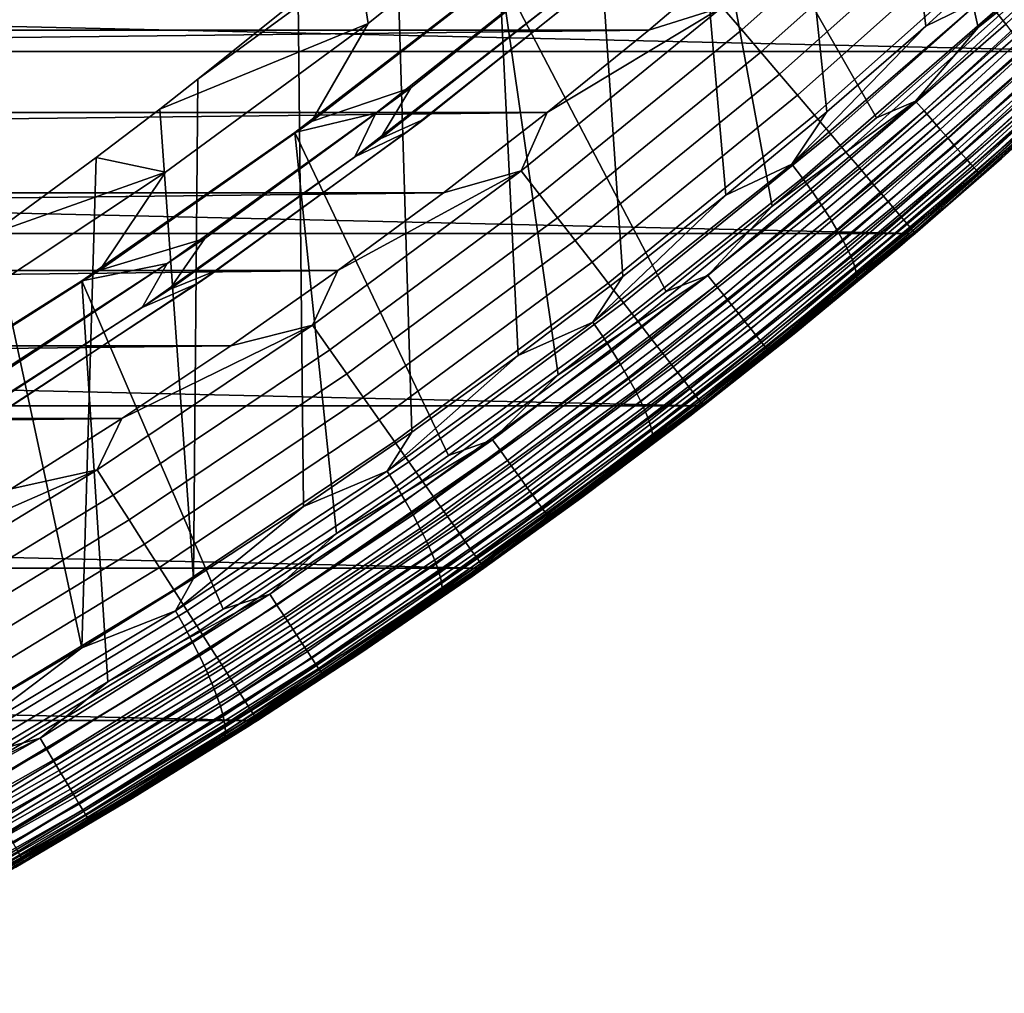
# Model space of a CAD drawing. Header units: metres. Extents: x -365 to 28, y -28 to 28.
# Tile 228 of 256: x 13.76 to 18.27, y -24.42 to -19.95. Entities that reach past the tile are written whole.
import ezdxf

# ---------------------------------------------------------------- set-up
doc = ezdxf.new("R2010")
doc.units = ezdxf.units.M
doc.layers.add('solid_24_501_103_XXX', color=7, linetype='CONTINUOUS')

msp = doc.modelspace()

# ---------------------------------------------------------------- linework, layer by layer
at = {"layer": 'solid_24_501_103_XXX'}
for points in [[(18.35565, -19.577394, 122.087334), (17.911182, -19.980375, 121.9888), (17.595968, -17.406908, 121.918915), (17.989321, -16.964333, 122.006119)], [(18.610378, -19.561539, 111), (18.571257, -17.30891, 111), (17.739519, -18.160379, 111), (18.152512, -19.987154, 111)], [(17.911182, -19.980375, 121.9888), (17.457489, -20.373503, 121.888214), (17.192549, -17.839968, 121.829475), (17.595968, -17.406908, 121.918915)], [(17.457489, -20.373503, 121.888214), (16.994726, -20.756613, 121.785622), (16.77935, -18.263197, 121.737877), (17.192549, -17.839968, 121.829475)], [(18.152512, -19.987154, 111), (17.739519, -18.160379, 111), (16.868792, -18.971922, 111), (17.684978, -20.401997, 111)], [(16.994726, -20.756613, 121.785622), (16.523226, -21.129398, 121.681091), (16.356596, -18.676374, 121.64415), (16.77935, -18.263197, 121.737877)], [(16.523226, -21.129398, 121.681091), (16.043097, -21.491762, 121.574654), (15.924448, -19.079336, 121.548347), (16.356596, -18.676374, 121.64415)], [(16.18968, -18.96892, 121.210014), (15.310362, -19.68549, 121.210014), (15.355229, -19.969002, 120.093712), (16.252691, -19.245626, 120.093712)], [(17.207926, -20.805944, 111), (16.868792, -18.971922, 111), (15.961007, -19.741739, 111), (16.721657, -21.198729, 111)], [(17.207926, -20.805944, 111), (17.684978, -20.401997, 111), (16.868792, -18.971922, 111)], [(16.043097, -21.491762, 121.574654), (15.554664, -21.843397, 121.46637), (15.483259, -19.471754, 121.450539), (15.924448, -19.079336, 121.548347)], [(17.067841, -19.9981, 160.402222), (17.960386, -19.201777, 160.402222), (17.866615, -19.101372, 160.421204), (16.978735, -19.893532, 160.421204)], [(18.23044, -19.91144, 122.077408), (19.081209, -19.106186, 122.266014), (19.13166, -19.164726, 122.299522), (18.278353, -19.972385, 122.110344)], [(18.770458, -20.097761, -60), (-18.770458, -20.097761, -60), (-19.6654, -19.222958, -60)], [(19.6654, -19.222958, -60), (18.770458, -20.097761, -60), (-19.6654, -19.222958, -60)], [(17.155428, -20.100889, 160.370636), (18.052561, -19.300472, 160.370636), (17.960386, -19.201777, 160.402222), (17.067841, -19.9981, 160.402222)], [(16.252691, -19.245626, 120.093712), (15.355229, -19.969002, 120.093712), (15.094491, -20.418295, 118.967308), (16.031422, -19.691216, 118.967308)], [(17.240749, -20.201017, 160.326706), (18.142351, -19.396614, 160.326706), (18.052561, -19.300472, 160.370636), (17.155428, -20.100889, 160.370636)], [(17.323074, -20.29763, 160.270828), (18.228989, -19.48938, 160.270828), (18.142351, -19.396614, 160.326706), (17.240749, -20.201017, 160.326706)], [(15.554664, -21.843397, 121.46637), (15.05812, -22.184139, 121.356285), (15.033165, -19.85351, 121.350754), (15.483259, -19.471754, 121.450539)], [(17.401701, -20.389902, 160.203461), (18.311733, -19.577976, 160.203461), (18.228989, -19.48938, 160.270828), (17.323074, -20.29763, 160.270828)], [(18.77891, -19.483595, 110.996353), (18.152512, -19.987154, 111), (17.864494, -20.325298, 110.996353)], [(18.77891, -19.483595, 110.996353), (17.864494, -20.325298, 110.996353), (17.903746, -20.369949, 110.985458), (18.820169, -19.526396, 110.985458)], [(18.77891, -19.483595, 110.996353), (18.610378, -19.561539, 111), (18.152512, -19.987154, 111)], [(15.094491, -20.418295, 118.967308), (15.550502, -20.264397, 117.833038), (16.462238, -19.530966, 117.833038), (16.031422, -19.691216, 118.967308)], [(16.462238, -19.530966, 117.833038), (15.550502, -20.264397, 117.833038), (15.40975, -20.497873, 116.693153), (16.342108, -19.76256, 116.693153)], [(18.820169, -19.526396, 110.985458), (17.903746, -20.369949, 110.985458), (17.941841, -20.413284, 110.967468), (18.860216, -19.567936, 110.967468)], [(17.475954, -20.477043, 160.125183), (18.389875, -19.661648, 160.125183), (18.311733, -19.577976, 160.203461), (17.401701, -20.389902, 160.203461)], [(18.179461, -19.849117, 122.052673), (17.911182, -19.980375, 121.9888), (18.35565, -19.577394, 122.087334)], [(18.860216, -19.567936, 110.967468), (17.941841, -20.413284, 110.967468), (17.978226, -20.454674, 110.942642), (18.898462, -19.607613, 110.942642)], [(-17.044666, -19.609999, 160.427399), (-16.58699, -19.999233, 160.427399), (17.099072, -19.609957, 160.427399)], [(-16.58699, -19.999233, 160.427399), (16.641397, -19.999193, 160.427399), (17.099072, -19.609957, 160.427399)], [(16.978735, -19.893532, 160.421204), (17.099072, -19.609957, 160.427399), (16.641397, -19.999193, 160.427399)], [(18.898462, -19.607613, 110.942642), (17.978226, -20.454674, 110.942642), (18.012367, -20.493511, 110.911354), (18.934349, -19.64484, 110.911354)], [(15.018148, -20.468151, 111), (15.961007, -19.741739, 111), (16.315142, -19.647579, 112.122711), (15.39034, -20.380104, 112.122711)], [(16.315142, -19.647579, 112.122711), (16.235735, -19.846203, 113.262421), (15.293904, -20.580751, 113.262421), (15.39034, -20.380104, 112.122711)], [(15.40975, -20.497873, 116.693153), (15.612293, -20.406958, 115.549911), (16.531939, -19.669331, 115.549911), (16.342108, -19.76256, 116.693153)], [(16.531939, -19.669331, 115.549911), (15.612293, -20.406958, 115.549911), (15.53386, -20.465479, 114.405579), (16.46003, -19.728256, 114.405579)], [(17.545202, -20.558308, 160.036667), (18.462751, -19.739677, 160.036667), (18.389875, -19.661648, 160.125183), (17.475954, -20.477043, 160.125183)], [(18.934349, -19.64484, 110.911354), (18.012367, -20.493511, 110.911354), (18.043766, -20.52923, 110.874054), (18.967356, -19.679079, 110.874054)], [(18.967356, -19.679079, 110.874054), (18.043766, -20.52923, 110.874054), (18.071962, -20.561308, 110.831284), (18.996996, -19.709829, 110.831284)], [(14.574471, -20.22434, 121.249062), (14.399231, -20.361368, 121.210213), (15.355229, -19.969002, 120.093712), (15.310362, -19.68549, 121.210014)], [(15.033165, -19.85351, 121.350754), (14.574471, -20.22434, 121.249062), (15.310362, -19.68549, 121.210014)], [(16.46003, -19.728256, 114.405579), (15.53386, -20.465479, 114.405579), (15.293904, -20.580751, 113.262421), (16.235735, -19.846203, 113.262421)], [(18.996996, -19.709829, 110.831284), (18.071962, -20.561308, 110.831284), (18.096548, -20.589273, 110.783676), (19.022839, -19.736637, 110.783676)], [(16.22646, -21.58013, 111), (15.961007, -19.741739, 111), (15.018148, -20.468151, 111), (15.722498, -21.950012, 111)], [(16.22646, -21.58013, 111), (16.721657, -21.198729, 111), (15.961007, -19.741739, 111)], [(17.60885, -20.633003, 159.93866), (18.529734, -19.811399, 159.93866), (18.462751, -19.739677, 160.036667), (17.545202, -20.558308, 160.036667)], [(19.165611, -19.747667, 122.962891), (18.797382, -20.097996, 158.927399), (17.863178, -20.931486, 158.927399), (18.717371, -20.172426, 122.866409)], [(19.022839, -19.736637, 110.783676), (18.096548, -20.589273, 110.783676), (18.117159, -20.612724, 110.731926), (19.044506, -19.759115, 110.731926)], [(19.044506, -19.759115, 110.731926), (18.117159, -20.612724, 110.731926), (18.133497, -20.631311, 110.676788), (19.06168, -19.776934, 110.676788)], [(17.666357, -20.700491, 159.832016), (18.590252, -19.876198, 159.832016), (18.529734, -19.811399, 159.93866), (17.60885, -20.633003, 159.93866)], [(19.06168, -19.776934, 110.676788), (18.133497, -20.631311, 110.676788), (18.145321, -20.64477, 110.619064), (19.07411, -19.789833, 110.619064)], [(19.07411, -19.789833, 110.619064), (18.145321, -20.64477, 110.619064), (18.15246, -20.652897, 110.559593), (19.081614, -19.797626, 110.559593)], [(19.081614, -19.797626, 110.559593), (18.15246, -20.652897, 110.559593), (18.756491, -20.110794, 110.5)], [(15.05812, -22.184139, 121.356285), (14.553657, -22.513805, 121.244453), (14.574471, -20.22434, 121.249062), (15.033165, -19.85351, 121.350754)], [(17.297966, -20.613405, 121.857246), (17.911182, -19.980375, 121.9888), (18.179461, -19.849117, 122.052673)], [(17.297966, -20.613405, 121.857246), (18.179461, -19.849117, 122.052673), (18.23044, -19.91144, 122.077408), (17.346254, -20.678062, 121.881386)], [(16.055723, -20.644459, 160.421204), (16.978735, -19.893532, 160.421204), (16.174891, -20.377716, 160.427399)], [(16.139977, -20.752975, 160.402222), (17.067841, -19.9981, 160.402222), (16.978735, -19.893532, 160.421204), (16.055723, -20.644459, 160.421204)], [(16.978735, -19.893532, 160.421204), (16.641397, -19.999193, 160.427399), (16.174891, -20.377716, 160.427399)], [(17.71723, -20.760193, 159.717636), (18.643789, -19.933523, 159.717636), (18.590252, -19.876198, 159.832016), (17.666357, -20.700491, 159.832016)], [(17.346254, -20.678062, 121.881386), (18.23044, -19.91144, 122.077408), (18.278353, -19.972385, 122.110344), (17.391535, -20.741289, 121.913742)], [(17.761032, -20.811598, 159.596512), (18.689886, -19.982882, 159.596512), (18.643789, -19.933523, 159.717636), (17.71723, -20.760193, 159.717636)], [(-16.58699, -19.999233, 160.427399), (-16.120485, -20.377756, 160.427399), (16.641397, -19.999193, 160.427399)], [(-16.120485, -20.377756, 160.427399), (16.174891, -20.377716, 160.427399), (16.641397, -19.999193, 160.427399)], [(14.107444, -20.584036, 121.145531), (14.425616, -20.650562, 120.093712), (15.355229, -19.969002, 120.093712), (14.399231, -20.361368, 121.210213)], [(15.355229, -19.969002, 120.093712), (14.425616, -20.650562, 120.093712), (14.124633, -21.100834, 118.967308), (15.094491, -20.418295, 118.967308)], [(16.222794, -20.859644, 160.370636), (17.155428, -20.100889, 160.370636), (17.067841, -19.9981, 160.402222), (16.139977, -20.752975, 160.402222)], [(17.297966, -20.613405, 121.857246), (17.457489, -20.373503, 121.888214), (17.911182, -19.980375, 121.9888)], [(17.391535, -20.741289, 121.913742), (18.278353, -19.972385, 122.110344), (18.322666, -20.031277, 122.151123), (17.433306, -20.802385, 121.953957)], [(17.864494, -20.325298, 110.996353), (18.152512, -19.987154, 111), (17.684978, -20.401997, 111)], [(17.797392, -20.854267, 159.46965), (18.728151, -20.023851, 159.46965), (18.689886, -19.982882, 159.596512), (17.761032, -20.811598, 159.596512)], [(18.036364, -20.780695, 122.6707), (18.932274, -19.969564, 122.869324), (18.259428, -20.587255, 122.767838)], [(18.499296, -20.358072, 122.689865), (18.932274, -19.969564, 122.869324), (18.036364, -20.780695, 122.6707)], [(18.932274, -19.969564, 122.869324), (18.717371, -20.172426, 122.866409), (18.259428, -20.587255, 122.767838)], [(17.433306, -20.802385, 121.953957), (18.322666, -20.031277, 122.151123), (18.362888, -20.087461, 122.199295), (17.471102, -20.860674, 122.001595)], [(17.825998, -20.887838, 159.338165), (18.758255, -20.056086, 159.338165), (18.728151, -20.023851, 159.46965), (17.797392, -20.854267, 159.46965)], [(17.471102, -20.860674, 122.001595), (18.362888, -20.087461, 122.199295), (18.398575, -20.140318, 122.254326), (17.504507, -20.915506, 122.056114)], [(17.846605, -20.91202, 159.203171), (18.77994, -20.079304, 159.203171), (18.758255, -20.056086, 159.338165), (17.825998, -20.887838, 159.338165)], [(17.859035, -20.926609, 159.065811), (18.793022, -20.093313, 159.065811), (18.77994, -20.079304, 159.203171), (17.846605, -20.91202, 159.203171)], [(17.835953, -20.931522, -60), (-17.835953, -20.931522, -60), (-18.770458, -20.097761, -60)], [(18.770458, -20.097761, -60), (17.835953, -20.931522, -60), (-18.770458, -20.097761, -60)], [(16.303469, -20.963551, 160.326706), (17.240749, -20.201017, 160.326706), (17.155428, -20.100889, 160.370636), (16.222794, -20.859644, 160.370636)], [(17.820925, -20.944323, 110.5), (17.835953, -20.931522, -60), (18.770458, -20.097761, -60), (18.756491, -20.110794, 110.5)], [(18.15246, -20.652897, 110.559593), (17.820925, -20.944323, 110.5), (18.756491, -20.110794, 110.5)], [(18.793022, -20.093313, 159.065811), (17.859035, -20.926609, 159.065811), (17.863178, -20.931486, 158.927399), (18.797382, -20.097996, 158.927399)], [(17.504507, -20.915506, 122.056114), (18.398575, -20.140318, 122.254326), (18.429329, -20.189257, 122.31559), (17.533148, -20.96628, 122.116913)], [(18.259428, -20.587255, 122.767838), (18.717371, -20.172426, 122.866409), (17.863178, -20.931486, 158.927399)], [(14.553657, -22.513805, 121.244453), (14.399231, -20.361368, 121.210213), (14.574471, -20.22434, 121.249062)], [(16.381311, -21.063812, 160.270828), (17.323074, -20.29763, 160.270828), (17.240749, -20.201017, 160.326706), (16.303469, -20.963551, 160.326706)], [(17.533148, -20.96628, 122.116913), (18.429329, -20.189257, 122.31559), (18.454811, -20.233738, 122.382431), (17.556709, -21.012426, 122.183327)], [(14.124633, -21.100834, 118.967308), (14.606133, -20.955303, 117.833038), (15.550502, -20.264397, 117.833038), (15.094491, -20.418295, 118.967308)], [(15.550502, -20.264397, 117.833038), (14.606133, -20.955303, 117.833038), (14.444352, -21.189241, 116.693153), (15.40975, -20.497873, 116.693153)], [(17.556709, -21.012426, 122.183327), (18.454811, -20.233738, 122.382431), (18.474737, -20.27327, 122.454086), (17.574928, -21.053436, 122.254608)], [(16.455656, -21.159565, 160.203461), (17.401701, -20.389902, 160.203461), (17.323074, -20.29763, 160.270828), (16.381311, -21.063812, 160.270828)], [(17.574928, -21.053436, 122.254608), (18.474737, -20.27327, 122.454086), (18.488888, -20.307409, 122.529778), (17.587605, -21.088856, 122.329971)], [(17.587605, -21.088856, 122.329971), (18.488888, -20.307409, 122.529778), (18.497105, -20.335783, 122.608665), (17.594597, -21.11829, 122.408585)], [(17.864494, -20.325298, 110.996353), (17.207926, -20.805944, 111), (16.912395, -21.124128, 110.996353)], [(17.864494, -20.325298, 110.996353), (16.912395, -21.124128, 110.996353), (16.949554, -21.170534, 110.985458), (17.903746, -20.369949, 110.985458)], [(17.864494, -20.325298, 110.996353), (17.684978, -20.401997, 111), (17.207926, -20.805944, 111)], [(17.594597, -21.11829, 122.408585), (18.497105, -20.335783, 122.608665), (18.499296, -20.358072, 122.689865), (17.595827, -21.141415, 122.489571)], [(17.595827, -21.141415, 122.489571), (18.499296, -20.358072, 122.689865), (18.036364, -20.780695, 122.6707)], [(-16.120485, -20.377756, 160.427399), (-15.645366, -20.745394, 160.427399), (16.174891, -20.377716, 160.427399)], [(-15.645366, -20.745394, 160.427399), (15.699773, -20.745356, 160.427399), (16.174891, -20.377716, 160.427399)], [(14.553657, -22.513805, 121.244453), (14.041637, -22.832146, 121.130936), (14.107444, -20.584036, 121.145531), (14.399231, -20.361368, 121.210213)], [(14.042245, -21.149593, 111), (15.018148, -20.468151, 111), (15.39034, -20.380104, 112.122711), (14.432694, -21.069138, 112.122711)], [(15.39034, -20.380104, 112.122711), (15.293904, -20.580751, 113.262421), (14.318889, -21.270643, 113.262421), (14.432694, -21.069138, 112.122711)], [(16.055723, -20.644459, 160.421204), (16.174891, -20.377716, 160.427399), (15.699773, -20.745356, 160.427399)], [(16.525867, -21.249996, 160.125183), (17.475954, -20.477043, 160.125183), (17.401701, -20.389902, 160.203461), (16.455656, -21.159565, 160.203461)], [(17.903746, -20.369949, 110.985458), (16.949554, -21.170534, 110.985458), (16.98562, -21.215574, 110.967468), (17.941841, -20.413284, 110.967468)], [(17.297966, -20.613405, 121.857246), (16.994726, -20.756613, 121.785622), (17.457489, -20.373503, 121.888214)], [(14.444352, -21.189241, 116.693153), (14.65978, -21.101622, 115.549911), (15.612293, -20.406958, 115.549911), (15.40975, -20.497873, 116.693153)], [(15.612293, -20.406958, 115.549911), (14.65978, -21.101622, 115.549911), (14.574716, -21.159262, 114.405579), (15.53386, -20.465479, 114.405579)], [(17.941841, -20.413284, 110.967468), (16.98562, -21.215574, 110.967468), (17.020067, -21.258589, 110.942642), (17.978226, -20.454674, 110.942642)], [(15.210178, -22.308079, 111), (15.018148, -20.468151, 111), (14.042245, -21.149593, 111), (14.68967, -22.654219, 111)], [(15.53386, -20.465479, 114.405579), (14.574716, -21.159262, 114.405579), (14.318889, -21.270643, 113.262421), (15.293904, -20.580751, 113.262421)], [(15.210178, -22.308079, 111), (15.722498, -21.950012, 111), (15.018148, -20.468151, 111)], [(16.591345, -21.33433, 160.036667), (17.545202, -20.558308, 160.036667), (17.475954, -20.477043, 160.125183), (16.525867, -21.249996, 160.125183)], [(17.978226, -20.454674, 110.942642), (17.020067, -21.258589, 110.942642), (17.052389, -21.298954, 110.911354), (18.012367, -20.493511, 110.911354)], [(18.012367, -20.493511, 110.911354), (17.052389, -21.298954, 110.911354), (17.082113, -21.336077, 110.874054), (18.043766, -20.52923, 110.874054)], [(18.043766, -20.52923, 110.874054), (17.082113, -21.336077, 110.874054), (17.108809, -21.369413, 110.831284), (18.071962, -20.561308, 110.831284)], [(14.107444, -20.584036, 121.145531), (13.632249, -20.932463, 121.040176), (14.425616, -20.650562, 120.093712)], [(14.041637, -22.832146, 121.130936), (13.632249, -20.932463, 121.040176), (14.107444, -20.584036, 121.145531)], [(16.651527, -21.411844, 159.93866), (17.60885, -20.633003, 159.93866), (17.545202, -20.558308, 160.036667), (16.591345, -21.33433, 160.036667)], [(18.071962, -20.561308, 110.831284), (17.108809, -21.369413, 110.831284), (17.132084, -21.398479, 110.783676), (18.096548, -20.589273, 110.783676)], [(16.384933, -21.337902, 121.654831), (16.994726, -20.756613, 121.785622), (17.297966, -20.613405, 121.857246)], [(16.384933, -21.337902, 121.654831), (17.297966, -20.613405, 121.857246), (17.346254, -20.678062, 121.881386), (16.430443, -21.404764, 121.678352)], [(18.259428, -20.587255, 122.767838), (17.863178, -20.931486, 158.927399), (16.892008, -21.721592, 158.927399), (17.792, -20.99193, 122.667229)], [(18.096548, -20.589273, 110.783676), (17.132084, -21.398479, 110.783676), (17.151598, -21.422852, 110.731926), (18.117159, -20.612724, 110.731926)], [(18.117159, -20.612724, 110.731926), (17.151598, -21.422852, 110.731926), (17.167065, -21.442171, 110.676788), (18.133497, -20.631311, 110.676788)], [(18.133497, -20.631311, 110.676788), (17.167065, -21.442171, 110.676788), (17.178259, -21.456156, 110.619064), (18.145321, -20.64477, 110.619064)], [(18.036364, -20.780695, 122.6707), (18.259428, -20.587255, 122.767838), (17.792, -20.99193, 122.667229)], [(14.425616, -20.650562, 120.093712), (13.465796, -21.288881, 120.093712), (13.123963, -21.737343, 118.967308), (14.124633, -21.100834, 118.967308)], [(13.149279, -21.269337, 120.933105), (13.465796, -21.288881, 120.093712), (14.425616, -20.650562, 120.093712), (13.632249, -20.932463, 121.040176)], [(15.099487, -21.352596, 160.421204), (16.055723, -20.644459, 160.421204), (15.216238, -21.101954, 160.427399)], [(15.178714, -21.464836, 160.402222), (16.139977, -20.752975, 160.402222), (16.055723, -20.644459, 160.421204), (15.099487, -21.352596, 160.421204)], [(16.055723, -20.644459, 160.421204), (15.699773, -20.745356, 160.427399), (15.216238, -21.101954, 160.427399)], [(16.705902, -21.481878, 159.832016), (17.666357, -20.700491, 159.832016), (17.60885, -20.633003, 159.93866), (16.651527, -21.411844, 159.93866)], [(18.145321, -20.64477, 110.619064), (17.178259, -21.456156, 110.619064), (17.185017, -21.464603, 110.559593), (18.15246, -20.652897, 110.559593)], [(18.15246, -20.652897, 110.559593), (17.185017, -21.464603, 110.559593), (17.820925, -20.944323, 110.5)], [(16.430443, -21.404764, 121.678352), (17.346254, -20.678062, 121.881386), (17.391535, -20.741289, 121.913742), (16.473005, -21.470148, 121.710106)], [(16.754005, -21.543833, 159.717636), (17.71723, -20.760193, 159.717636), (17.666357, -20.700491, 159.832016), (16.705902, -21.481878, 159.832016)], [(-15.645366, -20.745394, 160.427399), (-15.16183, -21.10199, 160.427399), (15.699773, -20.745356, 160.427399)], [(-15.16183, -21.10199, 160.427399), (15.216238, -21.101954, 160.427399), (15.699773, -20.745356, 160.427399)], [(15.256592, -21.575163, 160.370636), (16.222794, -20.859644, 160.370636), (16.139977, -20.752975, 160.402222), (15.178714, -21.464836, 160.402222)], [(16.384933, -21.337902, 121.654831), (16.523226, -21.129398, 121.681091), (16.994726, -20.756613, 121.785622)], [(16.473005, -21.470148, 121.710106), (17.391535, -20.741289, 121.913742), (17.433306, -20.802385, 121.953957), (16.51215, -21.533329, 121.749748)], [(16.795424, -21.597179, 159.596512), (17.761032, -20.811598, 159.596512), (17.71723, -20.760193, 159.717636), (16.754005, -21.543833, 159.717636)], [(16.51215, -21.533329, 121.749748), (17.433306, -20.802385, 121.953957), (17.471102, -20.860674, 122.001595), (16.547441, -21.593605, 121.796822)], [(16.912395, -21.124128, 110.996353), (17.207926, -20.805944, 111), (16.721657, -21.198729, 111)], [(16.829803, -21.64146, 159.46965), (17.797392, -20.854267, 159.46965), (17.761032, -20.811598, 159.596512), (16.795424, -21.597179, 159.596512)], [(17.595827, -21.141415, 122.489571), (18.036364, -20.780695, 122.6707), (17.315304, -21.386227, 122.564613), (17.106647, -21.550816, 122.464592)], [(18.036364, -20.780695, 122.6707), (17.792, -20.99193, 122.667229), (17.315304, -21.386227, 122.564613)], [(16.856852, -21.676296, 159.338165), (17.825998, -20.887838, 159.338165), (17.797392, -20.854267, 159.46965), (16.829803, -21.64146, 159.46965)], [(15.332454, -21.682634, 160.326706), (16.303469, -20.963551, 160.326706), (16.222794, -20.859644, 160.370636), (15.256592, -21.575163, 160.370636)], [(16.547441, -21.593605, 121.796822), (17.471102, -20.860674, 122.001595), (17.504507, -20.915506, 122.056114), (16.578489, -21.650309, 121.850822)], [(16.876335, -21.701393, 159.203171), (17.846605, -20.91202, 159.203171), (17.825998, -20.887838, 159.338165), (16.856852, -21.676296, 159.338165)], [(16.864471, -21.721865, -60), (-16.864471, -21.721865, -60), (-17.835953, -20.931522, -60)], [(17.835953, -20.931522, -60), (16.864471, -21.721865, -60), (-17.835953, -20.931522, -60)], [(14.041637, -22.832146, 121.130936), (13.522182, -23.139071, 121.015778), (13.149279, -21.269337, 120.933105), (13.632249, -20.932463, 121.040176)], [(16.578489, -21.650309, 121.850822), (17.504507, -20.915506, 122.056114), (17.533148, -20.96628, 122.116913), (16.604948, -21.702812, 121.91114)], [(16.84836, -21.734367, 110.5), (16.864471, -21.721865, -60), (17.835953, -20.931522, -60), (17.820925, -20.944323, 110.5)], [(17.185017, -21.464603, 110.559593), (16.84836, -21.734367, 110.5), (17.820925, -20.944323, 110.5)], [(16.88809, -21.716532, 159.065811), (17.859035, -20.926609, 159.065811), (17.846605, -20.91202, 159.203171), (16.876335, -21.701393, 159.203171)], [(17.859035, -20.926609, 159.065811), (16.88809, -21.716532, 159.065811), (16.892008, -21.721592, 158.927399), (17.863178, -20.931486, 158.927399)], [(13.123963, -21.737343, 118.967308), (13.631113, -21.602236, 117.833038), (14.606133, -20.955303, 117.833038), (14.124633, -21.100834, 118.967308)], [(14.606133, -20.955303, 117.833038), (13.631113, -21.602236, 117.833038), (13.447986, -21.835176, 116.693153), (14.444352, -21.189241, 116.693153)], [(15.405653, -21.786335, 160.270828), (16.381311, -21.063812, 160.270828), (16.303469, -20.963551, 160.326706), (15.332454, -21.682634, 160.326706)], [(16.604948, -21.702812, 121.91114), (17.533148, -20.96628, 122.116913), (17.556709, -21.012426, 122.183327), (16.626526, -21.750532, 121.977104)], [(17.315304, -21.386227, 122.564613), (17.792, -20.99193, 122.667229), (16.892008, -21.721592, 158.927399)], [(16.626526, -21.750532, 121.977104), (17.556709, -21.012426, 122.183327), (17.574928, -21.053436, 122.254608), (16.642982, -21.792942, 122.047997)], [(13.03546, -21.784552, 111), (14.042245, -21.149593, 111), (14.432694, -21.069138, 112.122711), (13.444249, -21.713207, 112.122711)], [(14.432694, -21.069138, 112.122711), (14.318889, -21.270643, 113.262421), (13.312803, -21.914381, 113.262421), (13.444249, -21.713207, 112.122711)], [(15.475562, -21.885372, 160.203461), (16.455656, -21.159565, 160.203461), (16.381311, -21.063812, 160.270828), (15.405653, -21.786335, 160.270828)], [(16.642982, -21.792942, 122.047997), (17.574928, -21.053436, 122.254608), (17.587605, -21.088856, 122.329971), (16.654137, -21.829569, 122.123024)], [(-15.16183, -21.10199, 160.427399), (-14.670252, -21.447273, 160.427399), (15.216238, -21.101954, 160.427399)], [(-14.670252, -21.447273, 160.427399), (14.72466, -21.447237, 160.427399), (15.216238, -21.101954, 160.427399)], [(13.447986, -21.835176, 116.693153), (13.676405, -21.751863, 115.549911), (14.65978, -21.101622, 115.549911), (14.444352, -21.189241, 116.693153)], [(14.65978, -21.101622, 115.549911), (13.676405, -21.751863, 115.549911), (13.584634, -21.808126, 114.405579), (14.574716, -21.159262, 114.405579)], [(15.099487, -21.352596, 160.421204), (15.216238, -21.101954, 160.427399), (14.72466, -21.447237, 160.427399)], [(16.912395, -21.124128, 110.996353), (16.22646, -21.58013, 111), (15.924622, -21.878399, 110.996353)], [(16.912395, -21.124128, 110.996353), (15.924622, -21.878399, 110.996353), (15.959611, -21.926462, 110.985458), (16.949554, -21.170534, 110.985458)], [(16.912395, -21.124128, 110.996353), (16.721657, -21.198729, 111), (16.22646, -21.58013, 111)], [(16.654137, -21.829569, 122.123024), (17.587605, -21.088856, 122.329971), (17.594597, -21.11829, 122.408585), (16.659864, -21.860006, 122.201355)], [(16.659864, -21.860006, 122.201355), (17.594597, -21.11829, 122.408585), (17.595827, -21.141415, 122.489571), (16.660101, -21.883921, 122.28212)], [(14.161281, -22.988216, 111), (14.042245, -21.149593, 111), (13.03546, -21.784552, 111), (13.625348, -23.309866, 111)], [(14.574716, -21.159262, 114.405579), (13.584634, -21.808126, 114.405579), (13.312803, -21.914381, 113.262421), (14.318889, -21.270643, 113.262421)], [(14.161281, -22.988216, 111), (14.68967, -22.654219, 111), (14.042245, -21.149593, 111)], [(15.541584, -21.978905, 160.125183), (16.525867, -21.249996, 160.125183), (16.455656, -21.159565, 160.203461), (15.475562, -21.885372, 160.203461)], [(16.949554, -21.170534, 110.985458), (15.959611, -21.926462, 110.985458), (15.993571, -21.97311, 110.967468), (16.98562, -21.215574, 110.967468)], [(16.384933, -21.337902, 121.654831), (16.043097, -21.491762, 121.574654), (16.523226, -21.129398, 121.681091)], [(16.660101, -21.883921, 122.28212), (17.595827, -21.141415, 122.489571), (17.106647, -21.550816, 122.464592)], [(16.98562, -21.215574, 110.967468), (15.993571, -21.97311, 110.967468), (16.026005, -22.017662, 110.942642), (17.020067, -21.258589, 110.942642)], [(15.603155, -22.066132, 160.036667), (16.591345, -21.33433, 160.036667), (16.525867, -21.249996, 160.125183), (15.541584, -21.978905, 160.125183)], [(17.020067, -21.258589, 110.942642), (16.026005, -22.017662, 110.942642), (16.05644, -22.059467, 110.911354), (17.052389, -21.298954, 110.911354)], [(17.052389, -21.298954, 110.911354), (16.05644, -22.059467, 110.911354), (16.084429, -22.097916, 110.874054), (17.082113, -21.336077, 110.874054)], [(14.112013, -22.016478, 160.421204), (15.099487, -21.352596, 160.421204), (14.225177, -21.781113, 160.427399)], [(14.186049, -22.132208, 160.402222), (15.178714, -21.464836, 160.402222), (15.099487, -21.352596, 160.421204), (14.112013, -22.016478, 160.421204)], [(15.099487, -21.352596, 160.421204), (14.72466, -21.447237, 160.427399), (14.225177, -21.781113, 160.427399)], [(15.442173, -22.021376, 121.445831), (16.043097, -21.491762, 121.574654), (16.384933, -21.337902, 121.654831)], [(15.442173, -22.021376, 121.445831), (16.384933, -21.337902, 121.654831), (16.430443, -21.404764, 121.678352), (15.484822, -22.090313, 121.468712)], [(15.659748, -22.146305, 159.93866), (16.651527, -21.411844, 159.93866), (16.591345, -21.33433, 160.036667), (15.603155, -22.066132, 160.036667)], [(17.082113, -21.336077, 110.874054), (16.084429, -22.097916, 110.874054), (16.109566, -22.132444, 110.831284), (17.108809, -21.369413, 110.831284)], [(17.315304, -21.386227, 122.564613), (16.892008, -21.721592, 158.927399), (15.88588, -22.466677, 158.927399), (16.829573, -21.769924, 122.460068)], [(17.108809, -21.369413, 110.831284), (16.109566, -22.132444, 110.831284), (16.131481, -22.162548, 110.783676), (17.132084, -21.398479, 110.783676)], [(17.132084, -21.398479, 110.783676), (16.131481, -22.162548, 110.783676), (16.149855, -22.18779, 110.731926), (17.151598, -21.422852, 110.731926)], [(17.106647, -21.550816, 122.464592), (17.315304, -21.386227, 122.564613), (16.829573, -21.769924, 122.460068)], [(15.484822, -22.090313, 121.468712), (16.430443, -21.404764, 121.678352), (16.473005, -21.470148, 121.710106), (15.524588, -22.157724, 121.499847)], [(15.710879, -22.218742, 159.832016), (16.705902, -21.481878, 159.832016), (16.651527, -21.411844, 159.93866), (15.659748, -22.146305, 159.93866)], [(17.151598, -21.422852, 110.731926), (16.149855, -22.18779, 110.731926), (16.164419, -22.207798, 110.676788), (17.167065, -21.442171, 110.676788)], [(17.167065, -21.442171, 110.676788), (16.164419, -22.207798, 110.676788), (16.174959, -22.222282, 110.619064), (17.178259, -21.456156, 110.619064)], [(-14.670252, -21.447273, 160.427399), (-14.170767, -21.781147, 160.427399), (14.72466, -21.447237, 160.427399)], [(-14.170767, -21.781147, 160.427399), (14.225177, -21.781113, 160.427399), (14.72466, -21.447237, 160.427399)], [(14.258824, -22.245964, 160.370636), (15.256592, -21.575163, 160.370636), (15.178714, -21.464836, 160.402222), (14.186049, -22.132208, 160.402222)], [(15.524588, -22.157724, 121.499847), (16.473005, -21.470148, 121.710106), (16.51215, -21.533329, 121.749748), (15.561028, -22.222864, 121.538887)], [(15.756112, -22.282822, 159.717636), (16.754005, -21.543833, 159.717636), (16.705902, -21.481878, 159.832016), (15.710879, -22.218742, 159.832016)], [(17.178259, -21.456156, 110.619064), (16.174959, -22.222282, 110.619064), (16.181322, -22.231031, 110.559593), (17.185017, -21.464603, 110.559593)], [(17.185017, -21.464603, 110.559593), (16.181322, -22.231031, 110.559593), (16.84836, -21.734367, 110.5)], [(15.442173, -22.021376, 121.445831), (15.554664, -21.843397, 121.46637), (16.043097, -21.491762, 121.574654)], [(15.561028, -22.222864, 121.538887), (16.51215, -21.533329, 121.749748), (16.547441, -21.593605, 121.796822), (15.59374, -22.285009, 121.585388)], [(14.329717, -22.356779, 160.326706), (15.332454, -21.682634, 160.326706), (15.256592, -21.575163, 160.370636), (14.258824, -22.245964, 160.370636)], [(15.795059, -22.337997, 159.596512), (16.795424, -21.597179, 159.596512), (16.754005, -21.543833, 159.717636), (15.756112, -22.282822, 159.717636)], [(16.660101, -21.883921, 122.28212), (17.106647, -21.550816, 122.464592), (16.335035, -22.142805, 122.353615), (16.145033, -22.278627, 122.251404)], [(17.106647, -21.550816, 122.464592), (16.829573, -21.769924, 122.460068), (16.335035, -22.142805, 122.353615)], [(15.59374, -22.285009, 121.585388), (16.547441, -21.593605, 121.796822), (16.578489, -21.650309, 121.850822), (15.622362, -22.343473, 121.638847)], [(15.924622, -21.878399, 110.996353), (16.22646, -21.58013, 111), (15.722498, -21.950012, 111)], [(15.827388, -22.383797, 159.46965), (16.829803, -21.64146, 159.46965), (16.795424, -21.597179, 159.596512), (15.795059, -22.337997, 159.596512)], [(15.622362, -22.343473, 121.638847), (16.578489, -21.650309, 121.850822), (16.604948, -21.702812, 121.91114), (15.646575, -22.397606, 121.698669)], [(15.852822, -22.419828, 159.338165), (16.856852, -21.676296, 159.338165), (16.829803, -21.64146, 159.46965), (15.827388, -22.383797, 159.46965)], [(14.398119, -22.463701, 160.270828), (15.405653, -21.786335, 160.270828), (15.332454, -21.682634, 160.326706), (14.329717, -22.356779, 160.326706)], [(15.646575, -22.397606, 121.698669), (16.604948, -21.702812, 121.91114), (16.626526, -21.750532, 121.977104), (15.666111, -22.446806, 121.764191)], [(15.871144, -22.445786, 159.203171), (16.876335, -21.701393, 159.203171), (16.856852, -21.676296, 159.338165), (15.852822, -22.419828, 159.338165)], [(15.882197, -22.461445, 159.065811), (16.88809, -21.716532, 159.065811), (16.876335, -21.701393, 159.203171), (15.871144, -22.445786, 159.203171)], [(15.858937, -22.466513, -60), (-15.858937, -22.466513, -60), (-16.864471, -21.721865, -60)], [(16.864471, -21.721865, -60), (15.858937, -22.466513, -60), (-16.864471, -21.721865, -60)], [(15.666111, -22.446806, 121.764191), (16.626526, -21.750532, 121.977104), (16.642982, -21.792942, 122.047997), (15.680753, -22.49053, 121.834679)], [(15.840816, -22.479292, 110.5), (15.858937, -22.466513, -60), (16.864471, -21.721865, -60), (16.84836, -21.734367, 110.5)], [(16.181322, -22.231031, 110.559593), (15.840816, -22.479292, 110.5), (16.84836, -21.734367, 110.5)], [(16.88809, -21.716532, 159.065811), (15.882197, -22.461445, 159.065811), (15.88588, -22.466677, 158.927399), (16.892008, -21.721592, 158.927399)], [(-14.170767, -21.781147, 160.427399), (-13.663736, -22.103365, 160.427399), (14.225177, -21.781113, 160.427399)], [(-13.663736, -22.103365, 160.427399), (13.718146, -22.103333, 160.427399), (14.225177, -21.781113, 160.427399)], [(14.112013, -22.016478, 160.421204), (14.225177, -21.781113, 160.427399), (13.718146, -22.103333, 160.427399)], [(14.463449, -22.565819, 160.203461), (15.475562, -21.885372, 160.203461), (15.405653, -21.786335, 160.270828), (14.398119, -22.463701, 160.270828)], [(15.680753, -22.49053, 121.834679), (16.642982, -21.792942, 122.047997), (16.654137, -21.829569, 122.123024), (15.69034, -22.528294, 121.909355)], [(16.335035, -22.142805, 122.353615), (16.829573, -21.769924, 122.460068), (15.88588, -22.466677, 158.927399)], [(15.442173, -22.021376, 121.445831), (15.05812, -22.184139, 121.356285), (15.554664, -21.843397, 121.46637)], [(15.69034, -22.528294, 121.909355), (16.654137, -21.829569, 122.123024), (16.659864, -21.860006, 122.201355), (15.694764, -22.559677, 121.987396)], [(14.525146, -22.66226, 160.125183), (15.541584, -21.978905, 160.125183), (15.475562, -21.885372, 160.203461), (14.463449, -22.565819, 160.203461)], [(15.924622, -21.878399, 110.996353), (15.210178, -22.308079, 111), (14.903256, -22.586521, 110.996353)], [(15.924622, -21.878399, 110.996353), (14.903256, -22.586521, 110.996353), (14.936003, -22.636139, 110.985458), (15.959611, -21.926462, 110.985458)], [(15.924622, -21.878399, 110.996353), (15.722498, -21.950012, 111), (15.210178, -22.308079, 111)], [(15.694764, -22.559677, 121.987396), (16.659864, -21.860006, 122.201355), (16.660101, -21.883921, 122.28212), (15.693978, -22.584332, 122.06794)], [(15.693978, -22.584332, 122.06794), (16.660101, -21.883921, 122.28212), (16.145033, -22.278627, 122.251404)], [(15.959611, -21.926462, 110.985458), (14.936003, -22.636139, 110.985458), (14.967785, -22.684296, 110.967468), (15.993571, -21.97311, 110.967468)], [(14.582682, -22.752197, 160.036667), (15.603155, -22.066132, 160.036667), (15.541584, -21.978905, 160.125183), (14.525146, -22.66226, 160.125183)], [(15.993571, -21.97311, 110.967468), (14.967785, -22.684296, 110.967468), (14.998139, -22.730291, 110.942642), (16.026005, -22.017662, 110.942642)], [(13.095345, -22.634727, 160.421204), (14.112013, -22.016478, 160.421204), (13.203819, -22.413748, 160.427399)], [(13.164037, -22.753706, 160.402222), (14.186049, -22.132208, 160.402222), (14.112013, -22.016478, 160.421204), (13.095345, -22.634727, 160.421204)], [(14.112013, -22.016478, 160.421204), (13.718146, -22.103333, 160.427399), (13.203819, -22.413748, 160.427399)], [(14.471505, -22.662607, 121.230637), (15.05812, -22.184139, 121.356285), (15.442173, -22.021376, 121.445831)], [(14.471505, -22.662607, 121.230637), (15.442173, -22.021376, 121.445831), (15.484822, -22.090313, 121.468712), (14.511217, -22.733484, 121.252869)], [(16.026005, -22.017662, 110.942642), (14.998139, -22.730291, 110.942642), (15.026622, -22.773449, 110.911354), (16.05644, -22.059467, 110.911354)], [(14.635568, -22.834864, 159.93866), (15.659748, -22.146305, 159.93866), (15.603155, -22.066132, 160.036667), (14.582682, -22.752197, 160.036667)], [(16.05644, -22.059467, 110.911354), (15.026622, -22.773449, 110.911354), (15.052817, -22.813143, 110.874054), (16.084429, -22.097916, 110.874054)], [(14.511217, -22.733484, 121.252869), (15.484822, -22.090313, 121.468712), (15.524588, -22.157724, 121.499847), (14.548111, -22.802792, 121.283371)], [(16.084429, -22.097916, 110.874054), (15.052817, -22.813143, 110.874054), (15.076342, -22.848787, 110.831284), (16.109566, -22.132444, 110.831284)], [(13.23156, -22.870659, 160.370636), (14.258824, -22.245964, 160.370636), (14.186049, -22.132208, 160.402222), (13.164037, -22.753706, 160.402222)], [(14.548111, -22.802792, 121.283371), (15.524588, -22.157724, 121.499847), (15.561028, -22.222864, 121.538887), (14.581777, -22.869766, 121.321793)], [(14.683349, -22.909554, 159.832016), (15.710879, -22.218742, 159.832016), (15.659748, -22.146305, 159.93866), (14.635568, -22.834864, 159.93866)], [(16.335035, -22.142805, 122.353615), (15.88588, -22.466677, 158.927399), (14.846884, -23.165197, 158.927399), (15.831933, -22.504662, 122.245331)], [(16.109566, -22.132444, 110.831284), (15.076342, -22.848787, 110.831284), (15.096851, -22.879868, 110.783676), (16.131481, -22.162548, 110.783676)], [(16.131481, -22.162548, 110.783676), (15.096851, -22.879868, 110.783676), (15.114047, -22.905926, 110.731926), (16.149855, -22.18779, 110.731926)], [(16.145033, -22.278627, 122.251404), (16.335035, -22.142805, 122.353615), (15.831933, -22.504662, 122.245331)], [(14.471505, -22.662607, 121.230637), (14.553657, -22.513805, 121.244453), (15.05812, -22.184139, 121.356285)], [(16.149855, -22.18779, 110.731926), (15.114047, -22.905926, 110.731926), (15.127677, -22.926582, 110.676788), (16.164419, -22.207798, 110.676788)], [(16.164419, -22.207798, 110.676788), (15.127677, -22.926582, 110.676788), (15.137541, -22.941536, 110.619064), (16.174959, -22.222282, 110.619064)], [(13.297335, -22.984583, 160.326706), (14.329717, -22.356779, 160.326706), (14.258824, -22.245964, 160.370636), (13.23156, -22.870659, 160.370636)], [(14.581777, -22.869766, 121.321793), (15.561028, -22.222864, 121.538887), (15.59374, -22.285009, 121.585388), (14.611841, -22.933661, 121.367706)], [(14.725617, -22.975626, 159.717636), (15.756112, -22.282822, 159.717636), (15.710879, -22.218742, 159.832016), (14.683349, -22.909554, 159.832016)], [(16.174959, -22.222282, 110.619064), (15.137541, -22.941536, 110.619064), (15.143496, -22.950567, 110.559593), (16.181322, -22.231031, 110.559593)], [(16.181322, -22.231031, 110.559593), (15.143496, -22.950567, 110.559593), (15.840816, -22.479292, 110.5)], [(14.611841, -22.933661, 121.367706), (15.59374, -22.285009, 121.585388), (15.622362, -22.343473, 121.638847), (14.637972, -22.993769, 121.420616)], [(14.762013, -23.032516, 159.596512), (15.795059, -22.337997, 159.596512), (15.756112, -22.282822, 159.717636), (14.725617, -22.975626, 159.717636)], [(15.693978, -22.584332, 122.06794), (16.145033, -22.278627, 122.251404), (15.32051, -22.855284, 122.135254), (15.153436, -22.962837, 122.03157)], [(16.145033, -22.278627, 122.251404), (15.831933, -22.504662, 122.245331), (15.32051, -22.855284, 122.135254)], [(14.637972, -22.993769, 121.420616), (15.622362, -22.343473, 121.638847), (15.646575, -22.397606, 121.698669), (14.659879, -23.049425, 121.479927)], [(14.903256, -22.586521, 110.996353), (15.210178, -22.308079, 111), (14.68967, -22.654219, 111)], [(14.792224, -23.079741, 159.46965), (15.827388, -22.383797, 159.46965), (15.795059, -22.337997, 159.596512), (14.762013, -23.032516, 159.596512)], [(13.3608, -23.094509, 160.270828), (14.398119, -22.463701, 160.270828), (14.329717, -22.356779, 160.326706), (13.297335, -22.984583, 160.326706)], [(14.815992, -23.116892, 159.338165), (15.852822, -22.419828, 159.338165), (15.827388, -22.383797, 159.46965), (14.792224, -23.079741, 159.46965)], [(14.659879, -23.049425, 121.479927), (15.646575, -22.397606, 121.698669), (15.666111, -22.446806, 121.764191), (14.677319, -23.10001, 121.544975)], [(14.833114, -23.143656, 159.203171), (15.871144, -22.445786, 159.203171), (15.852822, -22.419828, 159.338165), (14.815992, -23.116892, 159.338165)], [(14.819911, -23.165066, -60), (-14.819911, -23.165066, -60), (-15.858937, -22.466513, -60)], [(15.858937, -22.466513, -60), (14.819911, -23.165066, -60), (-15.858937, -22.466513, -60)], [(13.421413, -23.199495, 160.203461), (14.463449, -22.565819, 160.203461), (14.398119, -22.463701, 160.270828), (13.3608, -23.094509, 160.270828)], [(14.677319, -23.10001, 121.544975), (15.666111, -22.446806, 121.764191), (15.680753, -22.49053, 121.834679), (14.690098, -23.144964, 121.615059)], [(14.800385, -23.177546, 110.5), (14.819911, -23.165066, -60), (15.858937, -22.466513, -60), (15.840816, -22.479292, 110.5)], [(15.143496, -22.950567, 110.559593), (14.800385, -23.177546, 110.5), (15.840816, -22.479292, 110.5)], [(14.843443, -23.159801, 159.065811), (15.882197, -22.461445, 159.065811), (15.871144, -22.445786, 159.203171), (14.833114, -23.143656, 159.203171)], [(15.882197, -22.461445, 159.065811), (14.843443, -23.159801, 159.065811), (14.846884, -23.165197, 158.927399), (15.88588, -22.466677, 158.927399)], [(14.471505, -22.662607, 121.230637), (14.041637, -22.832146, 121.130936), (14.553657, -22.513805, 121.244453)], [(14.690098, -23.144964, 121.615059), (15.680753, -22.49053, 121.834679), (15.69034, -22.528294, 121.909355), (14.698075, -23.18379, 121.689377)], [(15.32051, -22.855284, 122.135254), (15.831933, -22.504662, 122.245331), (14.846884, -23.165197, 158.927399)], [(13.478657, -23.298643, 160.125183), (14.525146, -22.66226, 160.125183), (14.463449, -22.565819, 160.203461), (13.421413, -23.199495, 160.203461)], [(14.698075, -23.18379, 121.689377), (15.69034, -22.528294, 121.909355), (15.694764, -22.559677, 121.987396), (14.701163, -23.216057, 121.76712)], [(14.701163, -23.216057, 121.76712), (15.694764, -22.559677, 121.987396), (15.693978, -22.584332, 122.06794), (14.699327, -23.241407, 121.847427)], [(14.903256, -22.586521, 110.996353), (14.161281, -22.988216, 111), (13.850454, -23.246996, 110.996353)], [(14.903256, -22.586521, 110.996353), (13.850454, -23.246996, 110.996353), (13.880888, -23.298065, 110.985458), (14.936003, -22.636139, 110.985458)], [(14.903256, -22.586521, 110.996353), (14.68967, -22.654219, 111), (14.161281, -22.988216, 111)], [(14.699327, -23.241407, 121.847427), (15.693978, -22.584332, 122.06794), (15.153436, -22.962837, 122.03157)], [(13.474816, -23.260548, 121.009674), (14.041637, -22.832146, 121.130936), (14.471505, -22.662607, 121.230637)], [(13.474816, -23.260548, 121.009674), (14.471505, -22.662607, 121.230637), (14.511217, -22.733484, 121.252869), (13.511521, -23.333227, 121.031242)], [(13.532041, -23.391108, 160.036667), (14.582682, -22.752197, 160.036667), (14.525146, -22.66226, 160.125183), (13.478657, -23.298643, 160.125183)], [(14.936003, -22.636139, 110.985458), (13.880888, -23.298065, 110.985458), (13.910425, -23.347633, 110.967468), (14.967785, -22.684296, 110.967468)], [(14.967785, -22.684296, 110.967468), (13.910425, -23.347633, 110.967468), (13.938636, -23.394972, 110.942642), (14.998139, -22.730291, 110.942642)], [(13.511521, -23.333227, 121.031242), (14.511217, -22.733484, 121.252869), (14.548111, -22.802792, 121.283371), (13.545474, -23.404301, 121.061089)], [(13.581108, -23.476095, 159.93866), (14.635568, -22.834864, 159.93866), (14.582682, -22.752197, 160.036667), (13.532041, -23.391108, 160.036667)], [(14.998139, -22.730291, 110.942642), (13.938636, -23.394972, 110.942642), (13.965107, -23.439394, 110.911354), (15.026622, -22.773449, 110.911354)], [(15.026622, -22.773449, 110.911354), (13.965107, -23.439394, 110.911354), (13.989452, -23.480247, 110.874054), (15.052817, -22.813143, 110.874054)], [(13.474816, -23.260548, 121.009674), (13.522182, -23.139071, 121.015778), (14.041637, -22.832146, 121.130936)], [(13.545474, -23.404301, 121.061089), (14.548111, -22.802792, 121.283371), (14.581777, -22.869766, 121.321793), (13.576298, -23.472979, 121.098885)], [(13.625441, -23.552881, 159.832016), (14.683349, -22.909554, 159.832016), (14.635568, -22.834864, 159.93866), (13.581108, -23.476095, 159.93866)], [(15.052817, -22.813143, 110.874054), (13.989452, -23.480247, 110.874054), (14.011315, -23.516935, 110.831284), (15.076342, -22.848787, 110.831284)], [(13.576298, -23.472979, 121.098885), (14.581777, -22.869766, 121.321793), (14.611841, -22.933661, 121.367706), (13.603652, -23.5385, 121.144203)], [(15.32051, -22.855284, 122.135254), (14.846884, -23.165197, 158.927399), (13.777172, -23.815702, 158.927399), (14.801015, -23.194477, 122.02343)], [(15.076342, -22.848787, 110.831284), (14.011315, -23.516935, 110.831284), (14.030376, -23.548923, 110.783676), (15.096851, -22.879868, 110.783676)], [(15.096851, -22.879868, 110.783676), (14.030376, -23.548923, 110.783676), (14.046357, -23.575743, 110.731926), (15.114047, -22.905926, 110.731926)], [(15.153436, -22.962837, 122.03157), (15.32051, -22.855284, 122.135254), (14.801015, -23.194477, 122.02343)], [(13.603652, -23.5385, 121.144203), (14.611841, -22.933661, 121.367706), (14.637972, -22.993769, 121.420616), (13.627232, -23.60014, 121.196541)], [(13.66466, -23.62081, 159.717636), (14.725617, -22.975626, 159.717636), (14.683349, -22.909554, 159.832016), (13.625441, -23.552881, 159.832016)], [(15.114047, -22.905926, 110.731926), (14.046357, -23.575743, 110.731926), (14.059024, -23.597004, 110.676788), (15.127677, -22.926582, 110.676788)], [(15.127677, -22.926582, 110.676788), (14.059024, -23.597004, 110.676788), (14.068192, -23.612394, 110.619064), (15.137541, -22.941536, 110.619064)], [(13.698427, -23.679298, 159.596512), (14.762013, -23.032516, 159.596512), (14.725617, -22.975626, 159.717636), (13.66466, -23.62081, 159.717636)], [(15.137541, -22.941536, 110.619064), (14.068192, -23.612394, 110.619064), (14.073725, -23.621691, 110.559593), (15.143496, -22.950567, 110.559593)], [(15.143496, -22.950567, 110.559593), (14.073725, -23.621691, 110.559593), (14.800385, -23.177546, 110.5)], [(14.699327, -23.241407, 121.847427), (15.153436, -22.962837, 122.03157), (14.273705, -23.522041, 121.909935), (14.133806, -23.602245, 121.805527)], [(15.153436, -22.962837, 122.03157), (14.801015, -23.194477, 122.02343), (14.273705, -23.522041, 121.909935)], [(13.850454, -23.246996, 110.996353), (14.161281, -22.988216, 111), (13.625348, -23.309866, 111)], [(13.627232, -23.60014, 121.196541), (14.637972, -22.993769, 121.420616), (14.659879, -23.049425, 121.479927), (13.646777, -23.657211, 121.255325)], [(13.646777, -23.657211, 121.255325), (14.659879, -23.049425, 121.479927), (14.677319, -23.10001, 121.544975), (13.66207, -23.709085, 121.319901)], [(13.726458, -23.727848, 159.46965), (14.792224, -23.079741, 159.46965), (14.762013, -23.032516, 159.596512), (13.698427, -23.679298, 159.596512)], [(13.66207, -23.709085, 121.319901), (14.677319, -23.10001, 121.544975), (14.690098, -23.144964, 121.615059), (13.672942, -23.755184, 121.389557)], [(13.74851, -23.766043, 159.338165), (14.815992, -23.116892, 159.338165), (14.792224, -23.079741, 159.46965), (13.726458, -23.727848, 159.46965)], [(13.672942, -23.755184, 121.389557), (14.690098, -23.144964, 121.615059), (14.698075, -23.18379, 121.689377), (13.679273, -23.794998, 121.463516)], [(13.764396, -23.793558, 159.203171), (14.833114, -23.143656, 159.203171), (14.815992, -23.116892, 159.338165), (13.74851, -23.766043, 159.338165)], [(13.773979, -23.810158, 159.065811), (14.843443, -23.159801, 159.065811), (14.833114, -23.143656, 159.203171), (13.764396, -23.793558, 159.203171)], [(14.843443, -23.159801, 159.065811), (13.773979, -23.810158, 159.065811), (13.777172, -23.815702, 158.927399), (14.846884, -23.165197, 158.927399)], [(14.819911, -23.165066, -60), (13.749715, -23.815863, -60), (-14.819911, -23.165066, -60)], [(13.679273, -23.794998, 121.463516), (14.698075, -23.18379, 121.689377), (14.701163, -23.216057, 121.76712), (13.680991, -23.828087, 121.540955)], [(13.729227, -23.827681, 110.5), (13.749715, -23.815863, -60), (14.819911, -23.165066, -60), (14.800385, -23.177546, 110.5)], [(14.073725, -23.621691, 110.559593), (13.729227, -23.827681, 110.5), (14.800385, -23.177546, 110.5)], [(14.273705, -23.522041, 121.909935), (14.801015, -23.194477, 122.02343), (13.777172, -23.815702, 158.927399)], [(13.850454, -23.246996, 110.996353), (13.082038, -23.619066, 111), (12.768436, -23.858437, 110.996353)], [(13.850454, -23.246996, 110.996353), (12.768436, -23.858437, 110.996353), (12.796493, -23.910849, 110.985458), (13.880888, -23.298065, 110.985458)], [(13.850454, -23.246996, 110.996353), (13.625348, -23.309866, 111), (13.082038, -23.619066, 111)], [(13.680991, -23.828087, 121.540955), (14.701163, -23.216057, 121.76712), (14.699327, -23.241407, 121.847427), (13.678079, -23.85408, 121.621025)], [(13.678079, -23.85408, 121.621025), (14.699327, -23.241407, 121.847427), (14.133806, -23.602245, 121.805527)], [(13.880888, -23.298065, 110.985458), (12.796493, -23.910849, 110.985458), (12.823724, -23.96172, 110.967468), (13.910425, -23.347633, 110.967468)], [(13.910425, -23.347633, 110.967468), (12.823724, -23.96172, 110.967468), (12.84973, -24.010303, 110.942642), (13.938636, -23.394972, 110.942642)], [(13.938636, -23.394972, 110.942642), (12.84973, -24.010303, 110.942642), (12.874134, -24.055895, 110.911354), (13.965107, -23.439394, 110.911354)], [(13.965107, -23.439394, 110.911354), (12.874134, -24.055895, 110.911354), (12.896578, -24.097822, 110.874054), (13.989452, -23.480247, 110.874054)], [(13.989452, -23.480247, 110.874054), (12.896578, -24.097822, 110.874054), (12.916733, -24.135475, 110.831284), (14.011315, -23.516935, 110.831284)], [(14.011315, -23.516935, 110.831284), (12.916733, -24.135475, 110.831284), (12.934306, -24.168304, 110.783676), (14.030376, -23.548923, 110.783676)], [(14.273705, -23.522041, 121.909935), (13.777172, -23.815702, 158.927399), (12.678961, -24.416847, 158.927399), (13.738842, -23.837791, 121.794792)], [(14.030376, -23.548923, 110.783676), (12.934306, -24.168304, 110.783676), (12.949039, -24.195831, 110.731926), (14.046357, -23.575743, 110.731926)], [(14.133806, -23.602245, 121.805527), (14.273705, -23.522041, 121.909935), (13.738842, -23.837791, 121.794792)], [(14.046357, -23.575743, 110.731926), (12.949039, -24.195831, 110.731926), (12.960716, -24.217651, 110.676788), (14.059024, -23.597004, 110.676788)], [(14.059024, -23.597004, 110.676788), (12.960716, -24.217651, 110.676788), (12.969167, -24.233446, 110.619064), (14.068192, -23.612394, 110.619064)], [(13.678079, -23.85408, 121.621025), (14.133806, -23.602245, 121.805527), (13.196693, -24.141539, 121.678108), (13.088168, -24.195839, 121.573715)], [(14.133806, -23.602245, 121.805527), (13.738842, -23.837791, 121.794792), (13.196693, -24.141539, 121.678108)], [(14.068192, -23.612394, 110.619064), (12.969167, -24.233446, 110.619064), (12.974267, -24.242985, 110.559593), (14.073725, -23.621691, 110.559593)], [(14.073725, -23.621691, 110.559593), (12.974267, -24.242985, 110.559593), (13.729227, -23.827681, 110.5)], [(12.667205, -24.394144, 159.203171), (13.764396, -23.793558, 159.203171), (13.74851, -23.766043, 159.338165), (12.652588, -24.365934, 159.338165)], [(12.676023, -24.411161, 159.065811), (13.773979, -23.810158, 159.065811), (13.764396, -23.793558, 159.203171), (12.667205, -24.394144, 159.203171)], [(13.773979, -23.810158, 159.065811), (12.676023, -24.411161, 159.065811), (12.678961, -24.416847, 158.927399), (13.777172, -23.815702, 158.927399)]]:
    msp.add_3dface(points, dxfattribs=at)

doc.saveas('drawing.dxf')
